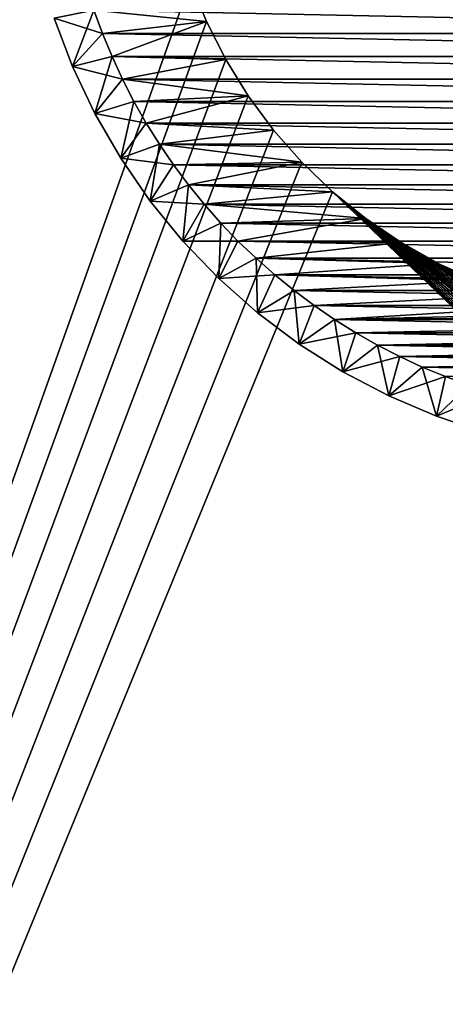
# Model space of a CAD drawing. Extents: x -255 to 255, y -598 to 598.
# Tile 152 of 201: x -222 to -211, y 343 to 368. Entities that reach past the tile are written whole.
import ezdxf

# ---------------------------------------------------------------- set-up
doc = ezdxf.new("R2010")
doc.units = 0
doc.header["$LTSCALE"] = 21.359881
for name, color, linetype in [('1', 7, 'CONTINUOUS'), ('2', 7, 'CONTINUOUS'), ('70', 7, 'CONTINUOUS'), ('73', 7, 'CONTINUOUS'), ('74', 7, 'CONTINUOUS'), ('78', 7, 'CONTINUOUS'), ('86', 7, 'CONTINUOUS'), ('88', 7, 'CONTINUOUS')]:
    doc.layers.add(name, color=color, linetype=linetype)

msp = doc.modelspace()

# ---------------------------------------------------------------- linework, layer by layer
at = {"layer": '1', "color": 7, "linetype": 'CONTINUOUS'}
for points in [[(-255, 264.3), (-255, 464.6), (-217.786, 368.586), (-255, 264.3)], [(-217.39, 367.601), (-255, 264.3), (-217.786, 368.586), (-217.39, 367.601)], [(-216.913, 366.654), (-255, 264.3), (-217.39, 367.601), (-216.913, 366.654)], [(-216.356, 365.75), (-255, 264.3), (-216.913, 366.654), (-216.356, 365.75)], [(-215.725, 364.897), (-255, 264.3), (-216.356, 365.75), (-215.725, 364.897)], [(-215.024, 364.101), (-255, 264.3), (-215.725, 364.897), (-215.024, 364.101)], [(-214.258, 363.367), (-255, 264.3), (-215.024, 364.101), (-214.258, 363.367)], [(-110.943, 264.407), (-255, 264.3), (-214.258, 363.367), (-110.943, 264.407)], [(-112.172, 266.588), (-110.943, 264.407), (-214.258, 363.367), (-112.172, 266.588)], [(-113.258, 268.843), (-112.172, 266.588), (-214.258, 363.367), (-113.258, 268.843)], [(-114.197, 271.164), (-113.258, 268.843), (-214.258, 363.367), (-114.197, 271.164)], [(-114.986, 273.539), (-114.197, 271.164), (-214.258, 363.367), (-114.986, 273.539)], [(-115.621, 275.961), (-114.986, 273.539), (-214.258, 363.367), (-115.621, 275.961)], [(-116.099, 278.418), (-115.621, 275.961), (-214.258, 363.367), (-116.099, 278.418)], [(-116.42, 280.9), (-116.099, 278.418), (-214.258, 363.367), (-116.42, 280.9)], [(-116.58, 283.398), (-116.42, 280.9), (-214.258, 363.367), (-116.58, 283.398)], [(-213.433, 362.7), (-116.58, 283.398), (-214.258, 363.367), (-213.433, 362.7)], [(-116.58, 285.902), (-116.58, 283.398), (-213.433, 362.7), (-116.58, 285.902)], [(-116.42, 288.4), (-116.58, 285.902), (-213.433, 362.7), (-116.42, 288.4)], [(-116.099, 290.882), (-116.42, 288.4), (-213.433, 362.7), (-116.099, 290.882)], [(-115.621, 293.339), (-116.099, 290.882), (-213.433, 362.7), (-115.621, 293.339)], [(-114.986, 295.761), (-115.621, 293.339), (-213.433, 362.7), (-114.986, 295.761)], [(-212.554, 362.106), (-114.986, 295.761), (-213.433, 362.7), (-212.554, 362.106)], [(-114.197, 298.136), (-114.986, 295.761), (-212.554, 362.106), (-114.197, 298.136)], [(-113.258, 300.457), (-114.197, 298.136), (-212.554, 362.106), (-113.258, 300.457)], [(-112.172, 302.712), (-113.258, 300.457), (-212.554, 362.106), (-112.172, 302.712)], [(-110.943, 304.893), (-112.172, 302.712), (-212.554, 362.106), (-110.943, 304.893)], [(-211.628, 361.588), (-110.943, 304.893), (-212.554, 362.106), (-211.628, 361.588)], [(-109.578, 306.991), (-110.943, 304.893), (-211.628, 361.588), (-109.578, 306.991)], [(-108.081, 308.997), (-109.578, 306.991), (-211.628, 361.588), (-108.081, 308.997)], [(-106.458, 310.903), (-108.081, 308.997), (-211.628, 361.588), (-106.458, 310.903)], [(-104.716, 312.702), (-106.458, 310.903), (-211.628, 361.588), (-104.716, 312.702)], [(-210.661, 361.151), (-104.716, 312.702), (-211.628, 361.588), (-210.661, 361.151)]]:
    msp.add_3dface(points, dxfattribs=at)
at = {"layer": '2', "color": 7, "linetype": 'CONTINUOUS'}
for points in [[(-248.416, 264.3, 7), (-123.163, 462.255, 7), (-248.416, 464.6, 7), (-248.416, 264.3, 7)], [(-123.163, 459.445, 7), (-123.163, 462.255, 7), (-248.416, 264.3, 7), (-123.163, 459.445, 7)], [(-122.989, 456.639, 7), (-123.163, 459.445, 7), (-248.416, 264.3, 7), (-122.989, 456.639, 7)], [(-122.644, 453.85, 7), (-122.989, 456.639, 7), (-248.416, 264.3, 7), (-122.644, 453.85, 7)], [(-122.128, 451.087, 7), (-122.644, 453.85, 7), (-248.416, 264.3, 7), (-122.128, 451.087, 7)], [(-121.442, 448.362, 7), (-122.128, 451.087, 7), (-248.416, 264.3, 7), (-121.442, 448.362, 7)], [(-120.59, 445.683, 7), (-121.442, 448.362, 7), (-248.416, 264.3, 7), (-120.59, 445.683, 7)], [(-119.575, 443.062, 7), (-120.59, 445.683, 7), (-248.416, 264.3, 7), (-119.575, 443.062, 7)], [(-118.4, 440.509, 7), (-119.575, 443.062, 7), (-248.416, 264.3, 7), (-118.4, 440.509, 7)], [(-117.07, 438.033, 7), (-118.4, 440.509, 7), (-248.416, 264.3, 7), (-117.07, 438.033, 7)], [(-115.591, 435.643, 7), (-117.07, 438.033, 7), (-248.416, 264.3, 7), (-115.591, 435.643, 7)], [(-113.967, 433.349, 7), (-115.591, 435.643, 7), (-248.416, 264.3, 7), (-113.967, 433.349, 7)], [(-112.205, 431.16, 7), (-113.967, 433.349, 7), (-248.416, 264.3, 7), (-112.205, 431.16, 7)], [(-110.311, 429.082, 7), (-112.205, 431.16, 7), (-248.416, 264.3, 7), (-110.311, 429.082, 7)], [(-108.293, 427.126, 7), (-110.311, 429.082, 7), (-248.416, 264.3, 7), (-108.293, 427.126, 7)], [(-106.159, 425.297, 7), (-108.293, 427.126, 7), (-248.416, 264.3, 7), (-106.159, 425.297, 7)], [(-103.916, 423.604, 7), (-106.159, 425.297, 7), (-248.416, 264.3, 7), (-103.916, 423.604, 7)], [(-101.573, 422.051, 7), (-103.916, 423.604, 7), (-248.416, 264.3, 7), (-101.573, 422.051, 7)], [(-99.139, 420.646, 7), (-101.573, 422.051, 7), (-248.416, 264.3, 7), (-99.139, 420.646, 7)], [(-96.623, 419.393, 7), (-99.139, 420.646, 7), (-248.416, 264.3, 7), (-96.623, 419.393, 7)], [(-94.035, 418.297, 7), (-96.623, 419.393, 7), (-248.416, 264.3, 7), (-94.035, 418.297, 7)], [(-91.384, 417.363, 7), (-94.035, 418.297, 7), (-248.416, 264.3, 7), (-91.384, 417.363, 7)], [(-88.681, 416.594, 7), (-91.384, 417.363, 7), (-248.416, 264.3, 7), (-88.681, 416.594, 7)], [(-85.935, 415.993, 7), (-88.681, 416.594, 7), (-248.416, 264.3, 7), (-85.935, 415.993, 7)], [(-83.158, 415.562, 7), (-85.935, 415.993, 7), (-248.416, 264.3, 7), (-83.158, 415.562, 7)], [(-80.359, 415.302, 7), (-83.158, 415.562, 7), (-248.416, 264.3, 7), (-80.359, 415.302, 7)], [(-77.55, 415.216, 7), (-80.359, 415.302, 7), (-248.416, 264.3, 7), (-77.55, 415.216, 7)], [(64.2, 415.216, 7), (-77.55, 415.216, 7), (-248.416, 264.3, 7), (64.2, 415.216, 7)], [(-94.035, 327.203, 7), (64.2, 415.216, 7), (-248.416, 264.3, 7), (-94.035, 327.203, 7)]]:
    msp.add_3dface(points, dxfattribs=at)
at = {"layer": '70', "color": 7, "linetype": 'CONTINUOUS'}
for points in [[(-217.39, 367.601), (-217.786, 368.586), (-217.39, 367.601, -13), (-217.39, 367.601)], [(-217.39, 367.601, -13), (-217.786, 368.586), (-217.786, 368.586, -13), (-217.39, 367.601, -13)], [(-216.913, 366.654), (-217.39, 367.601), (-216.913, 366.654, -13), (-216.913, 366.654)], [(-216.913, 366.654, -13), (-217.39, 367.601), (-217.39, 367.601, -13), (-216.913, 366.654, -13)], [(-216.356, 365.75), (-216.913, 366.654), (-216.356, 365.75, -13), (-216.356, 365.75)], [(-216.356, 365.75, -13), (-216.913, 366.654), (-216.913, 366.654, -13), (-216.356, 365.75, -13)], [(-215.725, 364.897), (-216.356, 365.75), (-215.725, 364.897, -13), (-215.725, 364.897)], [(-215.725, 364.897, -13), (-216.356, 365.75), (-216.356, 365.75, -13), (-215.725, 364.897, -13)], [(-215.024, 364.101), (-215.725, 364.897), (-215.024, 364.101, -13), (-215.024, 364.101)], [(-215.024, 364.101, -13), (-215.725, 364.897), (-215.725, 364.897, -13), (-215.024, 364.101, -13)], [(-214.258, 363.367), (-215.024, 364.101), (-214.258, 363.367, -13), (-214.258, 363.367)], [(-214.258, 363.367, -13), (-215.024, 364.101), (-215.024, 364.101, -13), (-214.258, 363.367, -13)], [(-213.433, 362.7), (-214.258, 363.367), (-213.433, 362.7, -13), (-213.433, 362.7)], [(-213.433, 362.7, -13), (-214.258, 363.367), (-214.258, 363.367, -13), (-213.433, 362.7, -13)], [(-212.554, 362.106), (-213.433, 362.7), (-212.554, 362.106, -13), (-212.554, 362.106)], [(-212.554, 362.106, -13), (-213.433, 362.7), (-213.433, 362.7, -13), (-212.554, 362.106, -13)], [(-211.628, 361.588), (-212.554, 362.106), (-211.628, 361.588, -13), (-211.628, 361.588)], [(-211.628, 361.588, -13), (-212.554, 362.106), (-212.554, 362.106, -13), (-211.628, 361.588, -13)], [(-210.661, 361.151), (-211.628, 361.588), (-210.661, 361.151, -13), (-210.661, 361.151)], [(-210.661, 361.151, -13), (-211.628, 361.588), (-211.628, 361.588, -13), (-210.661, 361.151, -13)]]:
    msp.add_3dface(points, dxfattribs=at)
at = {"layer": '73', "color": 7, "linetype": 'CONTINUOUS'}
for points in [[(-217.39, 367.601, -13), (-217.786, 368.586, -13), (-220.187, 367.88, -13), (-217.39, 367.601, -13)], [(-219.974, 367.297, -13), (-217.39, 367.601, -13), (-220.187, 367.88, -13), (-219.974, 367.297, -13)], [(-219.737, 366.725, -13), (-217.39, 367.601, -13), (-219.974, 367.297, -13), (-219.737, 366.725, -13)], [(-216.913, 366.654, -13), (-217.39, 367.601, -13), (-219.737, 366.725, -13), (-216.913, 366.654, -13)], [(-219.476, 366.162, -13), (-216.913, 366.654, -13), (-219.737, 366.725, -13), (-219.476, 366.162, -13)], [(-216.356, 365.75, -13), (-216.913, 366.654, -13), (-219.476, 366.162, -13), (-216.356, 365.75, -13)], [(-219.192, 365.611, -13), (-216.356, 365.75, -13), (-219.476, 366.162, -13), (-219.192, 365.611, -13)], [(-218.886, 365.072, -13), (-216.356, 365.75, -13), (-219.192, 365.611, -13), (-218.886, 365.072, -13)], [(-215.725, 364.897, -13), (-216.356, 365.75, -13), (-218.886, 365.072, -13), (-215.725, 364.897, -13)], [(-218.557, 364.546, -13), (-215.725, 364.897, -13), (-218.886, 365.072, -13), (-218.557, 364.546, -13)], [(-215.024, 364.101, -13), (-215.725, 364.897, -13), (-218.557, 364.546, -13), (-215.024, 364.101, -13)], [(-218.208, 364.034, -13), (-215.024, 364.101, -13), (-218.557, 364.546, -13), (-218.208, 364.034, -13)], [(-217.837, 363.537, -13), (-215.024, 364.101, -13), (-218.208, 364.034, -13), (-217.837, 363.537, -13)], [(-214.258, 363.367, -13), (-215.024, 364.101, -13), (-217.837, 363.537, -13), (-214.258, 363.367, -13)], [(-217.446, 363.056, -13), (-214.258, 363.367, -13), (-217.837, 363.537, -13), (-217.446, 363.056, -13)], [(-213.433, 362.7, -13), (-214.258, 363.367, -13), (-217.446, 363.056, -13), (-213.433, 362.7, -13)], [(-217.036, 362.591, -13), (-213.433, 362.7, -13), (-217.446, 363.056, -13), (-217.036, 362.591, -13)], [(-216.607, 362.143, -13), (-213.433, 362.7, -13), (-217.036, 362.591, -13), (-216.607, 362.143, -13)], [(-212.554, 362.106, -13), (-213.433, 362.7, -13), (-216.607, 362.143, -13), (-212.554, 362.106, -13)], [(-216.159, 361.714, -13), (-212.554, 362.106, -13), (-216.607, 362.143, -13), (-216.159, 361.714, -13)], [(-211.628, 361.588, -13), (-212.554, 362.106, -13), (-216.159, 361.714, -13), (-211.628, 361.588, -13)], [(-215.694, 361.304, -13), (-211.628, 361.588, -13), (-216.159, 361.714, -13), (-215.694, 361.304, -13)], [(-210.661, 361.151, -13), (-211.628, 361.588, -13), (-215.694, 361.304, -13), (-210.661, 361.151, -13)], [(-215.213, 360.913, -13), (-210.661, 361.151, -13), (-215.694, 361.304, -13), (-215.213, 360.913, -13)], [(-209.66, 360.798, -13), (-210.661, 361.151, -13), (-215.213, 360.913, -13), (-209.66, 360.798, -13)], [(-214.716, 360.542, -13), (-209.66, 360.798, -13), (-215.213, 360.913, -13), (-214.716, 360.542, -13)], [(-208.633, 360.531, -13), (-209.66, 360.798, -13), (-214.716, 360.542, -13), (-208.633, 360.531, -13)], [(-214.204, 360.193, -13), (-208.633, 360.531, -13), (-214.716, 360.542, -13), (-214.204, 360.193, -13)], [(-207.588, 360.351, -13), (-208.633, 360.531, -13), (-214.204, 360.193, -13), (-207.588, 360.351, -13)], [(-206.531, 360.261, -13), (-207.588, 360.351, -13), (-214.204, 360.193, -13), (-206.531, 360.261, -13)], [(-205.469, 360.261, -13), (-206.531, 360.261, -13), (-214.204, 360.193, -13), (-205.469, 360.261, -13)], [(-197.796, 360.193, -13), (-205.469, 360.261, -13), (-214.204, 360.193, -13), (-197.796, 360.193, -13)], [(-213.678, 359.864, -13), (-197.796, 360.193, -13), (-214.204, 360.193, -13), (-213.678, 359.864, -13)], [(-198.322, 359.864, -13), (-197.796, 360.193, -13), (-213.678, 359.864, -13), (-198.322, 359.864, -13)], [(-213.139, 359.558, -13), (-198.322, 359.864, -13), (-213.678, 359.864, -13), (-213.139, 359.558, -13)], [(-198.861, 359.558, -13), (-198.322, 359.864, -13), (-213.139, 359.558, -13), (-198.861, 359.558, -13)], [(-212.588, 359.274, -13), (-198.861, 359.558, -13), (-213.139, 359.558, -13), (-212.588, 359.274, -13)], [(-199.412, 359.274, -13), (-198.861, 359.558, -13), (-212.588, 359.274, -13), (-199.412, 359.274, -13)], [(-212.025, 359.013, -13), (-199.412, 359.274, -13), (-212.588, 359.274, -13), (-212.025, 359.013, -13)], [(-199.975, 359.013, -13), (-199.412, 359.274, -13), (-212.025, 359.013, -13), (-199.975, 359.013, -13)], [(-211.453, 358.776, -13), (-199.975, 359.013, -13), (-212.025, 359.013, -13), (-211.453, 358.776, -13)]]:
    msp.add_3dface(points, dxfattribs=at)
at = {"layer": '74', "color": 7, "linetype": 'CONTINUOUS'}
for points in [[(-219.974, 367.297, -63), (-220.187, 367.88, -63), (-192.026, 367.297, -63), (-219.974, 367.297, -63)], [(-192.026, 367.297, -63), (-220.187, 367.88, -63), (-191.813, 367.88, -63), (-192.026, 367.297, -63)], [(-219.737, 366.725, -63), (-219.974, 367.297, -63), (-192.263, 366.725, -63), (-219.737, 366.725, -63)], [(-192.263, 366.725, -63), (-219.974, 367.297, -63), (-192.026, 367.297, -63), (-192.263, 366.725, -63)], [(-219.476, 366.162, -63), (-219.737, 366.725, -63), (-192.524, 366.162, -63), (-219.476, 366.162, -63)], [(-192.524, 366.162, -63), (-219.737, 366.725, -63), (-192.263, 366.725, -63), (-192.524, 366.162, -63)], [(-219.192, 365.611, -63), (-219.476, 366.162, -63), (-192.808, 365.611, -63), (-219.192, 365.611, -63)], [(-192.808, 365.611, -63), (-219.476, 366.162, -63), (-192.524, 366.162, -63), (-192.808, 365.611, -63)], [(-218.886, 365.072, -63), (-219.192, 365.611, -63), (-193.114, 365.072, -63), (-218.886, 365.072, -63)], [(-193.114, 365.072, -63), (-219.192, 365.611, -63), (-192.808, 365.611, -63), (-193.114, 365.072, -63)], [(-218.557, 364.546, -63), (-218.886, 365.072, -63), (-193.443, 364.546, -63), (-218.557, 364.546, -63)], [(-193.443, 364.546, -63), (-218.886, 365.072, -63), (-193.114, 365.072, -63), (-193.443, 364.546, -63)], [(-218.208, 364.034, -63), (-218.557, 364.546, -63), (-193.792, 364.034, -63), (-218.208, 364.034, -63)], [(-193.792, 364.034, -63), (-218.557, 364.546, -63), (-193.443, 364.546, -63), (-193.792, 364.034, -63)], [(-217.837, 363.537, -63), (-218.208, 364.034, -63), (-194.163, 363.537, -63), (-217.837, 363.537, -63)], [(-194.163, 363.537, -63), (-218.208, 364.034, -63), (-193.792, 364.034, -63), (-194.163, 363.537, -63)], [(-217.446, 363.056, -63), (-217.837, 363.537, -63), (-194.554, 363.056, -63), (-217.446, 363.056, -63)], [(-194.554, 363.056, -63), (-217.837, 363.537, -63), (-194.163, 363.537, -63), (-194.554, 363.056, -63)], [(-217.036, 362.591, -63), (-217.446, 363.056, -63), (-194.964, 362.591, -63), (-217.036, 362.591, -63)], [(-194.964, 362.591, -63), (-217.446, 363.056, -63), (-194.554, 363.056, -63), (-194.964, 362.591, -63)], [(-216.607, 362.143, -63), (-217.036, 362.591, -63), (-195.393, 362.143, -63), (-216.607, 362.143, -63)], [(-195.393, 362.143, -63), (-217.036, 362.591, -63), (-194.964, 362.591, -63), (-195.393, 362.143, -63)], [(-216.159, 361.714, -63), (-216.607, 362.143, -63), (-195.841, 361.714, -63), (-216.159, 361.714, -63)], [(-195.841, 361.714, -63), (-216.607, 362.143, -63), (-195.393, 362.143, -63), (-195.841, 361.714, -63)], [(-215.694, 361.304, -63), (-216.159, 361.714, -63), (-196.306, 361.304, -63), (-215.694, 361.304, -63)], [(-196.306, 361.304, -63), (-216.159, 361.714, -63), (-195.841, 361.714, -63), (-196.306, 361.304, -63)], [(-215.213, 360.913, -63), (-215.694, 361.304, -63), (-196.787, 360.913, -63), (-215.213, 360.913, -63)], [(-196.787, 360.913, -63), (-215.694, 361.304, -63), (-196.306, 361.304, -63), (-196.787, 360.913, -63)], [(-214.716, 360.542, -63), (-215.213, 360.913, -63), (-197.284, 360.542, -63), (-214.716, 360.542, -63)], [(-197.284, 360.542, -63), (-215.213, 360.913, -63), (-196.787, 360.913, -63), (-197.284, 360.542, -63)], [(-214.204, 360.193, -63), (-214.716, 360.542, -63), (-197.796, 360.193, -63), (-214.204, 360.193, -63)], [(-197.796, 360.193, -63), (-214.716, 360.542, -63), (-197.284, 360.542, -63), (-197.796, 360.193, -63)], [(-213.678, 359.864, -63), (-214.204, 360.193, -63), (-198.322, 359.864, -63), (-213.678, 359.864, -63)], [(-198.322, 359.864, -63), (-214.204, 360.193, -63), (-197.796, 360.193, -63), (-198.322, 359.864, -63)], [(-213.139, 359.558, -63), (-213.678, 359.864, -63), (-198.861, 359.558, -63), (-213.139, 359.558, -63)], [(-198.861, 359.558, -63), (-213.678, 359.864, -63), (-198.322, 359.864, -63), (-198.861, 359.558, -63)], [(-212.588, 359.274, -63), (-213.139, 359.558, -63), (-199.412, 359.274, -63), (-212.588, 359.274, -63)], [(-199.412, 359.274, -63), (-213.139, 359.558, -63), (-198.861, 359.558, -63), (-199.412, 359.274, -63)], [(-212.025, 359.013, -63), (-212.588, 359.274, -63), (-199.975, 359.013, -63), (-212.025, 359.013, -63)], [(-199.975, 359.013, -63), (-212.588, 359.274, -63), (-199.412, 359.274, -63), (-199.975, 359.013, -63)], [(-211.453, 358.776, -63), (-212.025, 359.013, -63), (-200.547, 358.776, -63), (-211.453, 358.776, -63)], [(-200.547, 358.776, -63), (-212.025, 359.013, -63), (-199.975, 359.013, -63), (-200.547, 358.776, -63)]]:
    msp.add_3dface(points, dxfattribs=at)
at = {"layer": '78', "color": 7, "linetype": 'CONTINUOUS'}
for points in [[(-220.72, 366.479, -14), (-221.177, 367.683, -14), (-220.72, 366.479, -62), (-220.72, 366.479, -14)], [(-220.72, 366.479, -62), (-221.177, 367.683, -14), (-221.177, 367.683, -62), (-220.72, 366.479, -62)], [(-220.167, 365.314, -14), (-220.72, 366.479, -14), (-220.167, 365.314, -62), (-220.167, 365.314, -14)], [(-220.167, 365.314, -62), (-220.72, 366.479, -14), (-220.72, 366.479, -62), (-220.167, 365.314, -62)], [(-219.523, 364.199, -14), (-220.167, 365.314, -14), (-219.523, 364.199, -62), (-219.523, 364.199, -14)], [(-219.523, 364.199, -62), (-220.167, 365.314, -14), (-220.167, 365.314, -62), (-219.523, 364.199, -62)], [(-218.791, 363.138, -14), (-219.523, 364.199, -14), (-218.791, 363.138, -62), (-218.791, 363.138, -14)], [(-218.791, 363.138, -62), (-219.523, 364.199, -14), (-219.523, 364.199, -62), (-218.791, 363.138, -62)], [(-217.976, 362.14, -14), (-218.791, 363.138, -14), (-217.976, 362.14, -62), (-217.976, 362.14, -14)], [(-217.976, 362.14, -62), (-218.791, 363.138, -14), (-218.791, 363.138, -62), (-217.976, 362.14, -62)], [(-217.084, 361.211, -14), (-217.976, 362.14, -14), (-217.084, 361.211, -62), (-217.084, 361.211, -14)], [(-217.084, 361.211, -62), (-217.976, 362.14, -14), (-217.976, 362.14, -62), (-217.084, 361.211, -62)], [(-216.119, 360.356, -14), (-217.084, 361.211, -14), (-216.119, 360.356, -62), (-216.119, 360.356, -14)], [(-216.119, 360.356, -62), (-217.084, 361.211, -14), (-217.084, 361.211, -62), (-216.119, 360.356, -62)], [(-215.089, 359.582, -14), (-216.119, 360.356, -14), (-215.089, 359.582, -62), (-215.089, 359.582, -14)], [(-215.089, 359.582, -62), (-216.119, 360.356, -14), (-216.119, 360.356, -62), (-215.089, 359.582, -62)], [(-214, 358.894, -14), (-215.089, 359.582, -14), (-214, 358.894, -62), (-214, 358.894, -14)], [(-214, 358.894, -62), (-215.089, 359.582, -14), (-215.089, 359.582, -62), (-214, 358.894, -62)], [(-212.859, 358.295, -14), (-214, 358.894, -14), (-212.859, 358.295, -62), (-212.859, 358.295, -14)], [(-212.859, 358.295, -62), (-214, 358.894, -14), (-214, 358.894, -62), (-212.859, 358.295, -62)], [(-211.674, 357.79, -14), (-212.859, 358.295, -14), (-211.674, 357.79, -62), (-211.674, 357.79, -14)], [(-211.674, 357.79, -62), (-212.859, 358.295, -14), (-212.859, 358.295, -62), (-211.674, 357.79, -62)], [(-210.451, 357.382, -14), (-211.674, 357.79, -14), (-210.451, 357.382, -62), (-210.451, 357.382, -14)], [(-210.451, 357.382, -62), (-211.674, 357.79, -14), (-211.674, 357.79, -62), (-210.451, 357.382, -62)]]:
    msp.add_3dface(points, dxfattribs=at)
at = {"layer": '86', "color": 7, "linetype": 'CONTINUOUS'}
for points in [[(-220.187, 367.88, -13), (-221.177, 367.683, -14), (-220.72, 366.479, -14), (-220.187, 367.88, -13)], [(-219.974, 367.297, -13), (-220.187, 367.88, -13), (-220.72, 366.479, -14), (-219.974, 367.297, -13)], [(-219.737, 366.725, -13), (-219.974, 367.297, -13), (-220.72, 366.479, -14), (-219.737, 366.725, -13)], [(-219.737, 366.725, -13), (-220.72, 366.479, -14), (-220.167, 365.314, -14), (-219.737, 366.725, -13)], [(-219.476, 366.162, -13), (-219.737, 366.725, -13), (-220.167, 365.314, -14), (-219.476, 366.162, -13)], [(-219.192, 365.611, -13), (-219.476, 366.162, -13), (-220.167, 365.314, -14), (-219.192, 365.611, -13)], [(-219.192, 365.611, -13), (-220.167, 365.314, -14), (-219.523, 364.199, -14), (-219.192, 365.611, -13)], [(-218.886, 365.072, -13), (-219.192, 365.611, -13), (-219.523, 364.199, -14), (-218.886, 365.072, -13)], [(-218.557, 364.546, -13), (-218.886, 365.072, -13), (-219.523, 364.199, -14), (-218.557, 364.546, -13)], [(-218.557, 364.546, -13), (-219.523, 364.199, -14), (-218.791, 363.138, -14), (-218.557, 364.546, -13)], [(-218.208, 364.034, -13), (-218.557, 364.546, -13), (-218.791, 363.138, -14), (-218.208, 364.034, -13)], [(-217.837, 363.537, -13), (-218.208, 364.034, -13), (-218.791, 363.138, -14), (-217.837, 363.537, -13)], [(-217.837, 363.537, -13), (-218.791, 363.138, -14), (-217.976, 362.14, -14), (-217.837, 363.537, -13)], [(-217.446, 363.056, -13), (-217.837, 363.537, -13), (-217.976, 362.14, -14), (-217.446, 363.056, -13)], [(-217.036, 362.591, -13), (-217.446, 363.056, -13), (-217.976, 362.14, -14), (-217.036, 362.591, -13)], [(-217.036, 362.591, -13), (-217.976, 362.14, -14), (-217.084, 361.211, -14), (-217.036, 362.591, -13)], [(-216.607, 362.143, -13), (-217.036, 362.591, -13), (-217.084, 361.211, -14), (-216.607, 362.143, -13)], [(-216.159, 361.714, -13), (-216.607, 362.143, -13), (-217.084, 361.211, -14), (-216.159, 361.714, -13)], [(-216.159, 361.714, -13), (-217.084, 361.211, -14), (-216.119, 360.356, -14), (-216.159, 361.714, -13)], [(-215.694, 361.304, -13), (-216.159, 361.714, -13), (-216.119, 360.356, -14), (-215.694, 361.304, -13)], [(-215.213, 360.913, -13), (-215.694, 361.304, -13), (-216.119, 360.356, -14), (-215.213, 360.913, -13)], [(-215.213, 360.913, -13), (-216.119, 360.356, -14), (-215.089, 359.582, -14), (-215.213, 360.913, -13)], [(-214.716, 360.542, -13), (-215.213, 360.913, -13), (-215.089, 359.582, -14), (-214.716, 360.542, -13)], [(-214.204, 360.193, -13), (-214.716, 360.542, -13), (-215.089, 359.582, -14), (-214.204, 360.193, -13)], [(-214.204, 360.193, -13), (-215.089, 359.582, -14), (-214, 358.894, -14), (-214.204, 360.193, -13)], [(-213.678, 359.864, -13), (-214.204, 360.193, -13), (-214, 358.894, -14), (-213.678, 359.864, -13)], [(-213.139, 359.558, -13), (-213.678, 359.864, -13), (-214, 358.894, -14), (-213.139, 359.558, -13)], [(-213.139, 359.558, -13), (-214, 358.894, -14), (-212.859, 358.295, -14), (-213.139, 359.558, -13)], [(-212.588, 359.274, -13), (-213.139, 359.558, -13), (-212.859, 358.295, -14), (-212.588, 359.274, -13)], [(-212.025, 359.013, -13), (-212.588, 359.274, -13), (-212.859, 358.295, -14), (-212.025, 359.013, -13)], [(-212.025, 359.013, -13), (-212.859, 358.295, -14), (-211.674, 357.79, -14), (-212.025, 359.013, -13)], [(-211.453, 358.776, -13), (-212.025, 359.013, -13), (-211.674, 357.79, -14), (-211.453, 358.776, -13)], [(-210.87, 358.563, -13), (-211.453, 358.776, -13), (-211.674, 357.79, -14), (-210.87, 358.563, -13)], [(-210.87, 358.563, -13), (-211.674, 357.79, -14), (-210.451, 357.382, -14), (-210.87, 358.563, -13)]]:
    msp.add_3dface(points, dxfattribs=at)
at = {"layer": '88', "color": 7, "linetype": 'CONTINUOUS'}
for points in [[(-220.187, 367.88, -63), (-219.974, 367.297, -63), (-221.177, 367.683, -62), (-220.187, 367.88, -63)], [(-219.974, 367.297, -63), (-220.72, 366.479, -62), (-221.177, 367.683, -62), (-219.974, 367.297, -63)], [(-219.974, 367.297, -63), (-219.737, 366.725, -63), (-220.72, 366.479, -62), (-219.974, 367.297, -63)], [(-219.737, 366.725, -63), (-219.476, 366.162, -63), (-220.72, 366.479, -62), (-219.737, 366.725, -63)], [(-219.476, 366.162, -63), (-220.167, 365.314, -62), (-220.72, 366.479, -62), (-219.476, 366.162, -63)], [(-219.476, 366.162, -63), (-219.192, 365.611, -63), (-220.167, 365.314, -62), (-219.476, 366.162, -63)], [(-219.192, 365.611, -63), (-218.886, 365.072, -63), (-220.167, 365.314, -62), (-219.192, 365.611, -63)], [(-218.886, 365.072, -63), (-219.523, 364.199, -62), (-220.167, 365.314, -62), (-218.886, 365.072, -63)], [(-218.886, 365.072, -63), (-218.557, 364.546, -63), (-219.523, 364.199, -62), (-218.886, 365.072, -63)], [(-218.557, 364.546, -63), (-218.208, 364.034, -63), (-219.523, 364.199, -62), (-218.557, 364.546, -63)], [(-218.208, 364.034, -63), (-218.791, 363.138, -62), (-219.523, 364.199, -62), (-218.208, 364.034, -63)], [(-218.208, 364.034, -63), (-217.837, 363.537, -63), (-218.791, 363.138, -62), (-218.208, 364.034, -63)], [(-217.837, 363.537, -63), (-217.446, 363.056, -63), (-218.791, 363.138, -62), (-217.837, 363.537, -63)], [(-217.446, 363.056, -63), (-217.976, 362.14, -62), (-218.791, 363.138, -62), (-217.446, 363.056, -63)], [(-217.446, 363.056, -63), (-217.036, 362.591, -63), (-217.976, 362.14, -62), (-217.446, 363.056, -63)], [(-217.036, 362.591, -63), (-216.607, 362.143, -63), (-217.976, 362.14, -62), (-217.036, 362.591, -63)], [(-216.607, 362.143, -63), (-217.084, 361.211, -62), (-217.976, 362.14, -62), (-216.607, 362.143, -63)], [(-216.607, 362.143, -63), (-216.159, 361.714, -63), (-217.084, 361.211, -62), (-216.607, 362.143, -63)], [(-216.159, 361.714, -63), (-215.694, 361.304, -63), (-217.084, 361.211, -62), (-216.159, 361.714, -63)], [(-215.694, 361.304, -63), (-216.119, 360.356, -62), (-217.084, 361.211, -62), (-215.694, 361.304, -63)], [(-215.694, 361.304, -63), (-215.213, 360.913, -63), (-216.119, 360.356, -62), (-215.694, 361.304, -63)], [(-215.213, 360.913, -63), (-214.716, 360.542, -63), (-216.119, 360.356, -62), (-215.213, 360.913, -63)], [(-214.716, 360.542, -63), (-215.089, 359.582, -62), (-216.119, 360.356, -62), (-214.716, 360.542, -63)], [(-214.716, 360.542, -63), (-214.204, 360.193, -63), (-215.089, 359.582, -62), (-214.716, 360.542, -63)], [(-214.204, 360.193, -63), (-213.678, 359.864, -63), (-215.089, 359.582, -62), (-214.204, 360.193, -63)], [(-213.678, 359.864, -63), (-214, 358.894, -62), (-215.089, 359.582, -62), (-213.678, 359.864, -63)], [(-213.678, 359.864, -63), (-213.139, 359.558, -63), (-214, 358.894, -62), (-213.678, 359.864, -63)], [(-213.139, 359.558, -63), (-212.588, 359.274, -63), (-214, 358.894, -62), (-213.139, 359.558, -63)], [(-212.588, 359.274, -63), (-212.859, 358.295, -62), (-214, 358.894, -62), (-212.588, 359.274, -63)], [(-212.588, 359.274, -63), (-212.025, 359.013, -63), (-212.859, 358.295, -62), (-212.588, 359.274, -63)], [(-212.025, 359.013, -63), (-211.453, 358.776, -63), (-212.859, 358.295, -62), (-212.025, 359.013, -63)], [(-211.453, 358.776, -63), (-211.674, 357.79, -62), (-212.859, 358.295, -62), (-211.453, 358.776, -63)], [(-211.453, 358.776, -63), (-210.87, 358.563, -63), (-211.674, 357.79, -62), (-211.453, 358.776, -63)], [(-210.87, 358.563, -63), (-210.28, 358.374, -63), (-211.674, 357.79, -62), (-210.87, 358.563, -63)], [(-210.28, 358.374, -63), (-210.451, 357.382, -62), (-211.674, 357.79, -62), (-210.28, 358.374, -63)]]:
    msp.add_3dface(points, dxfattribs=at)

doc.saveas('drawing.dxf')
